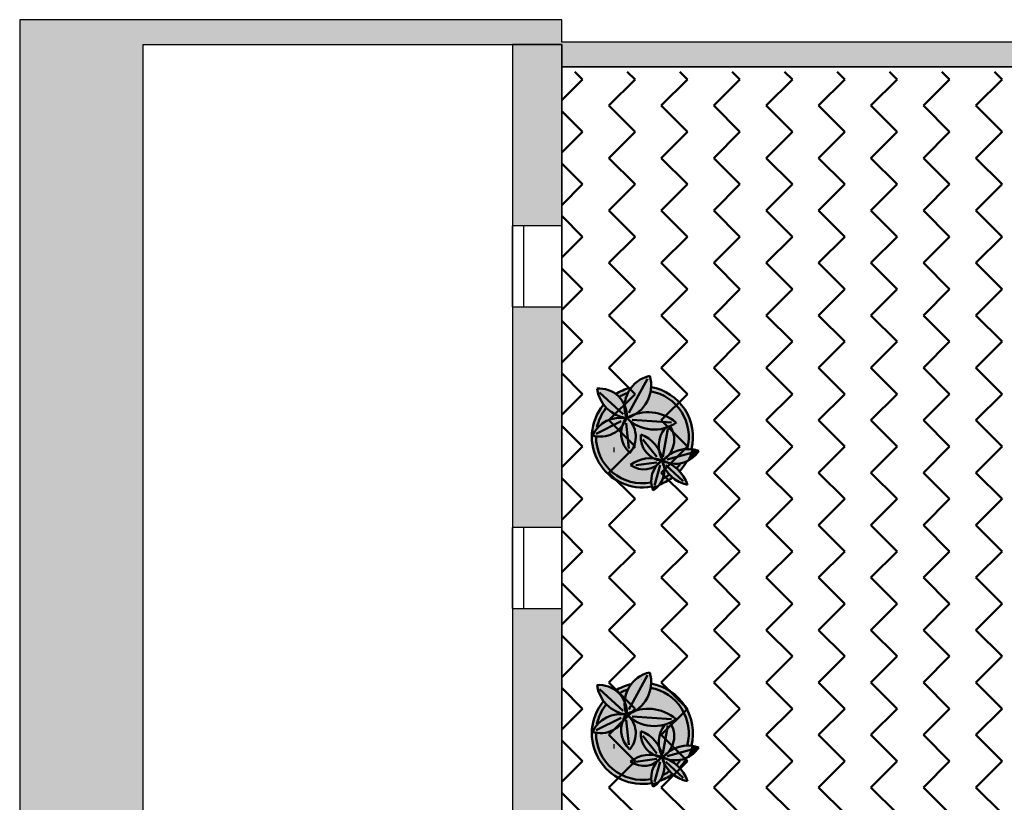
# Model space of a CAD drawing. Header units: metres. Extents: x -1 to 439, y -6 to 33.
# Tile 8 of 29: x 391.15 to 397.12, y 23.62 to 28.36. Entities that reach past the tile are written whole.
import ezdxf

# ---------------------------------------------------------------- set-up
doc = ezdxf.new("R2010")
doc.units = ezdxf.units.M
doc.linetypes.add('CONTINUA', pattern=[0])
doc.linetypes.add('PUNKT', pattern=[6.35, 0, -6.35])
for name, color, linetype, lineweight in [('3D P1 MURS EXISTENTS', 7, 'CONTINUA', 25), ('P1 LOCAL', 7, 'CONTINUA', 25), ('P1 MOBLES', 7, 'CONTINUA', 25)]:
    doc.layers.add(name, color=color, linetype=linetype, lineweight=lineweight)

# ---------------------------------------------------------------- blocks, each defined once
blk = doc.blocks.new('OBJETO_COMPLEJO_19')
at = {"layer": 'P1 MOBLES', "color": 202, "linetype": 'CONTINUA', "lineweight": 50, "transparency": 33554687}
for p, q in [((394.9605, 26.1859), (394.8462, 25.9785)), ((394.6684, 26.1012), (394.8123, 25.97)), ((395.1044, 25.9192), (394.8673, 25.9361)), ((394.6472, 25.8515), (394.7996, 25.9277)), ((394.8462, 25.7626), (394.8292, 25.915)), ((395.0536, 25.7118), (395.0832, 25.8811)), ((395.0155, 25.7118), (394.9308, 25.8176)), ((395.2525, 25.7626), (395.2525, 25.7626)), ((395.0282, 25.6906), (395.0536, 25.6948)), ((395.0663, 25.6991), (395.0663, 25.6991)), ((395.079, 25.6948), (395.2356, 25.7372)), ((395.1129, 25.716), (395.1129, 25.716)), ((395.1594, 25.7329), (395.1594, 25.7329)), ((395.206, 25.7499), (395.206, 25.7499)), ((394.8758, 25.6398), (394.8758, 25.6398)), ((395.0155, 25.6779), (394.8885, 25.661)), ((394.9224, 25.6525), (394.9224, 25.6525)), ((394.9689, 25.6694), (394.9689, 25.6694)), ((395.0367, 25.661), (395.0028, 25.5382)), ((395.0155, 25.6864), (395.0155, 25.6864)), ((395.0705, 25.661), (395.1763, 25.5636)), ((394.7319, 25.589), (394.7319, 25.589)), ((394.7784, 25.6059), (394.7784, 25.6059)), ((394.8292, 25.6229), (394.8292, 25.6229))]:
    blk.add_line(p, q, dxfattribs=at)
for points in [[(394.8571, 26.1308), (394.8449, 26.1276), (394.8328, 26.124), (394.8209, 26.1198), (394.8092, 26.1151), (394.7977, 26.11), (394.7865, 26.1044), (394.7754, 26.0983), (394.7646, 26.0917)], [(394.8369, 26.0985), (394.83, 26.0961), (394.8233, 26.0934), (394.8166, 26.0906), (394.81, 26.0877), (394.8035, 26.0845), (394.7971, 26.0812), (394.7907, 26.0778), (394.7845, 26.0742)], [(394.7076, 26.0067), (394.6979, 25.9935), (394.6889, 25.9798), (394.6808, 25.9657), (394.6735, 25.9511), (394.667, 25.9361), (394.6614, 25.9208), (394.6568, 25.9051), (394.653, 25.8892)], [(394.852, 25.7342), (394.8614, 25.7463), (394.8695, 25.7592), (394.8761, 25.7728), (394.8814, 25.7869), (394.8853, 25.8015), (394.8876, 25.8164), (394.8885, 25.8315), (394.8878, 25.8468), (394.8856, 25.862), (394.8818, 25.8767), (394.8766, 25.8909), (394.8701, 25.9045), (394.8622, 25.9173), (394.8531, 25.9293), (394.8427, 25.9404), (394.8312, 25.9505)], [(395.0476, 25.6862), (395.0606, 25.6948), (395.0725, 25.7046), (395.0833, 25.7155), (395.0929, 25.7275), (395.1012, 25.7403), (395.1082, 25.754), (395.1138, 25.7684), (395.1179, 25.7834), (395.1204, 25.7987), (395.1213, 25.8141), (395.1207, 25.8295), (395.1185, 25.8446), (395.1147, 25.8595), (395.1095, 25.8739), (395.1028, 25.8878), (395.0946, 25.901)], [(395.133, 25.6387), (395.1364, 25.6424), (395.1398, 25.6461), (395.143, 25.6499), (395.1462, 25.6537), (395.1494, 25.6576), (395.1524, 25.6615), (395.1554, 25.6655), (395.1583, 25.6696)], [(395.1514, 25.6212), (395.1578, 25.6282), (395.164, 25.6354), (395.17, 25.6428), (395.1758, 25.6503), (395.1813, 25.6581), (395.1866, 25.666), (395.1916, 25.6741), (395.1964, 25.6823)], [(395.0304, 25.5428), (395.0409, 25.5467), (395.0512, 25.551), (395.0613, 25.5556), (395.0713, 25.5606), (395.081, 25.566), (395.0906, 25.5717), (395.1, 25.5777), (395.1091, 25.5841)], [(395.0504, 25.5785), (395.0556, 25.5811), (395.0607, 25.5838), (395.0659, 25.5866), (395.0709, 25.5895), (395.0759, 25.5924), (395.0808, 25.5955), (395.0857, 25.5987), (395.0905, 25.602)]]:
    blk.add_lwpolyline(points, dxfattribs=at)
for centre, radius, start, end in [((395.0133, 26.0145), 0.1925, 102.10332, 200.20433), ((394.777, 26.1439), 0.2047, 286.88271, 16.70439), ((394.6663, 25.9594), 0.1672, 356.83461, 94.9411), ((394.8607, 26.154), 0.2092, 187.95194, 262.16173), ((394.9288, 25.8324), 0.3068, 346.18733, 80.20942), ((394.9288, 25.8324), 0.2814, 345.15924, 79.93713), ((394.9284, 25.8325), 0.3065, 140.84565, 280.34026), ((394.6748, 26.0012), 0.1667, 252.39237, 341.08904), ((394.7932, 25.765), 0.1838, 78.31058, 154.8452), ((394.9579, 25.8537), 0.1583, 142.19684, 228.1826), ((395.0004, 26.1071), 0.2302, 223.80506, 305.72458), ((394.9627, 25.7226), 0.26, 49.67096, 119.15695), ((395.2122, 25.7774), 0.184, 143.71967, 208.7429), ((394.9286, 25.8324), 0.2814, 179.29876, 280.52476), ((395.0637, 25.8323), 0.1456, 174.9683, 264.18216), ((394.8484, 25.6547), 0.2052, 9.92768, 69.79655), ((395.2049, 25.5565), 0.2022, 70.84235, 139.9272), ((394.9753, 25.5108), 0.1925, 68.36323, 128.01799), ((395.1276, 25.8404), 0.171, 242.43641, 327.11031), ((394.9371, 25.7727), 0.1372, 233.9913, 322.10228), ((395.1338, 25.5657), 0.1514, 125.29984, 202.39273), ((394.9205, 25.629), 0.1415, 301.20667, 24.02806), ((394.9826, 25.4661), 0.2332, 19.0133, 74.42589), ((395.2418, 25.7392), 0.2009, 194.92765, 258.87648)]:
    blk.add_arc(centre, radius, start, end, dxfattribs=at)
blk = doc.blocks.new('OBJETO_COMPLEJO_20')
at = {"layer": 'P1 MOBLES', "color": 202, "linetype": 'CONTINUA', "lineweight": 50, "transparency": 33554687}
for p, q in [((394.9605, 24.3868), (394.8462, 24.1794)), ((394.6684, 24.3021), (394.8123, 24.1709)), ((394.6472, 24.0524), (394.7996, 24.1286)), ((394.8462, 23.9635), (394.8292, 24.1159)), ((395.1044, 24.1201), (394.8673, 24.137)), ((395.0536, 23.9127), (395.0832, 24.082)), ((395.0155, 23.9127), (394.9308, 24.0185)), ((395.2525, 23.9635), (395.2525, 23.9635)), ((395.079, 23.8957), (395.2356, 23.9381)), ((395.1129, 23.9169), (395.1129, 23.9169)), ((395.1594, 23.9338), (395.1594, 23.9338)), ((395.206, 23.9508), (395.206, 23.9508)), ((395.0155, 23.8788), (394.8885, 23.8619)), ((394.9224, 23.8534), (394.9224, 23.8534)), ((394.9689, 23.8703), (394.9689, 23.8703)), ((395.0367, 23.8619), (395.0028, 23.7391)), ((395.0155, 23.8873), (395.0155, 23.8873)), ((395.0282, 23.8915), (395.0536, 23.8957)), ((395.0663, 23.9), (395.0663, 23.9)), ((395.0705, 23.8619), (395.1763, 23.7645)), ((394.7319, 23.7899), (394.7319, 23.7899)), ((394.7784, 23.8068), (394.7784, 23.8068)), ((394.8292, 23.8238), (394.8292, 23.8238)), ((394.8758, 23.8407), (394.8758, 23.8407))]:
    blk.add_line(p, q, dxfattribs=at)
for points in [[(394.8571, 24.3317), (394.8449, 24.3285), (394.8328, 24.3249), (394.8209, 24.3207), (394.8092, 24.316), (394.7977, 24.3109), (394.7865, 24.3053), (394.7754, 24.2992), (394.7646, 24.2926)], [(394.8369, 24.2994), (394.83, 24.297), (394.8233, 24.2943), (394.8166, 24.2915), (394.81, 24.2886), (394.8035, 24.2854), (394.7971, 24.2822), (394.7907, 24.2787), (394.7845, 24.2751)], [(394.7076, 24.2076), (394.6979, 24.1944), (394.6889, 24.1808), (394.6808, 24.1666), (394.6735, 24.152), (394.667, 24.137), (394.6614, 24.1217), (394.6568, 24.106), (394.653, 24.0901)], [(394.852, 23.9352), (394.8614, 23.9472), (394.8695, 23.9601), (394.8761, 23.9737), (394.8814, 23.9878), (394.8853, 24.0024), (394.8876, 24.0173), (394.8885, 24.0324), (394.8878, 24.0477), (394.8856, 24.0629), (394.8818, 24.0776), (394.8766, 24.0918), (394.8701, 24.1054), (394.8622, 24.1182), (394.8531, 24.1302), (394.8427, 24.1413), (394.8312, 24.1514)], [(395.0476, 23.8871), (395.0606, 23.8957), (395.0725, 23.9055), (395.0833, 23.9164), (395.0929, 23.9284), (395.1012, 23.9412), (395.1082, 23.9549), (395.1138, 23.9693), (395.1179, 23.9843), (395.1204, 23.9996), (395.1213, 24.0151), (395.1207, 24.0304), (395.1185, 24.0455), (395.1147, 24.0604), (395.1095, 24.0748), (395.1028, 24.0887), (395.0946, 24.1019)], [(395.133, 23.8397), (395.1364, 23.8433), (395.1398, 23.847), (395.143, 23.8508), (395.1462, 23.8546), (395.1494, 23.8585), (395.1524, 23.8624), (395.1554, 23.8664), (395.1583, 23.8705)], [(395.1514, 23.8221), (395.1578, 23.8291), (395.164, 23.8363), (395.17, 23.8437), (395.1758, 23.8512), (395.1813, 23.859), (395.1866, 23.8669), (395.1916, 23.875), (395.1964, 23.8832)], [(395.0304, 23.7437), (395.0409, 23.7476), (395.0512, 23.7519), (395.0613, 23.7565), (395.0713, 23.7615), (395.081, 23.7669), (395.0906, 23.7726), (395.1, 23.7786), (395.1091, 23.785)], [(395.0504, 23.7794), (395.0556, 23.782), (395.0607, 23.7847), (395.0659, 23.7875), (395.0709, 23.7904), (395.0759, 23.7933), (395.0808, 23.7964), (395.0857, 23.7996), (395.0905, 23.8029)]]:
    blk.add_lwpolyline(points, dxfattribs=at)
for centre, radius, start, end in [((395.0133, 24.2154), 0.1925, 102.10332, 200.20433), ((394.777, 24.3448), 0.2047, 286.88271, 16.70439), ((394.6663, 24.1603), 0.1672, 356.83461, 94.9411), ((394.8607, 24.3549), 0.2092, 187.95194, 262.16173), ((394.9288, 24.0333), 0.3068, 346.18733, 80.20942), ((394.9288, 24.0333), 0.2814, 345.15924, 79.93713), ((394.9284, 24.0335), 0.3065, 140.84565, 280.34026), ((394.6748, 24.2021), 0.1667, 252.39237, 341.08904), ((394.7932, 23.9659), 0.1838, 78.31058, 154.8452), ((394.9579, 24.0546), 0.1583, 142.19684, 228.1826), ((395.0004, 24.308), 0.2302, 223.80506, 305.72458), ((394.9627, 23.9235), 0.26, 49.67096, 119.15695), ((395.2122, 23.9783), 0.184, 143.71967, 208.7429), ((394.9286, 24.0333), 0.2814, 179.29876, 280.52476), ((395.0637, 24.0332), 0.1456, 174.9683, 264.18216), ((394.8484, 23.8556), 0.2052, 9.92768, 69.79655), ((394.9753, 23.7117), 0.1925, 68.36323, 128.01799), ((395.1276, 24.0413), 0.171, 242.43641, 327.11031), ((395.2049, 23.7574), 0.2022, 70.84235, 139.9272), ((394.9371, 23.9736), 0.1372, 233.9913, 322.10228), ((395.1338, 23.7666), 0.1514, 125.29984, 202.39273), ((394.9205, 23.8299), 0.1415, 301.20667, 24.02806), ((394.9826, 23.667), 0.2332, 19.0133, 74.42589), ((395.2418, 23.9401), 0.2009, 194.92765, 258.87648)]:
    blk.add_arc(centre, radius, start, end, dxfattribs=at)

msp = doc.modelspace()

# ---------------------------------------------------------------- hatches: boundary and pattern name
at = {"layer": '3D P1 MURS EXISTENTS', "linetype": 'CONTINUA', "lineweight": 18, "true_color": 0xa0a0a0, "transparency": 33554687}
for points in [[(391.14971, 28.36386), (391.14971, 12.84061), (391.89971, 12.84061), (391.89971, 28.36386)], [(391.89971, 28.21386), (394.43978, 28.21386), (394.43978, 28.36386), (391.89971, 28.36386)], [(394.13978, 28.21386), (394.13978, 27.11247), (394.43978, 27.11247), (394.43978, 28.21386)], [(400.72974, 28.22825), (394.43978, 28.22825), (394.43978, 28.07825), (400.70002, 28.07825)], [(394.43978, 26.62247), (394.13978, 26.62247), (394.13978, 25.28247), (394.43978, 25.28247)], [(394.13978, 24.79247), (394.13978, 23.52247), (394.43978, 23.52247), (394.43978, 24.79247)]]:
    msp.add_hatch(color=253, dxfattribs=at).paths.add_polyline_path(points)
at = {"layer": 'P1 MOBLES', "linetype": 'CONTINUA', "lineweight": 50, "transparency": 33554687}
h = msp.add_hatch(dxfattribs=at)
h.set_pattern_fill('TRAMA', color=202, scale=0.225, angle=135, style=0, pattern_type=2)
h.set_pattern_definition([(135, (-0.6364, 6e-17), (-0.31819805, 2e-17), [0.225, -0.225]), (225, (-0.6364, 6e-17), (-5e-17, -0.31819805), [0.225, -0.225])])
h.paths.add_polyline_path([(400.42339, 26.68205), (400.69412, 28.04847), (394.43978, 28.04847), (394.43978, 13.21946), (397.75611, 13.21946), (398.80176, 18.49717), (397.23227, 18.80813), (397.44605, 19.88716), (399.01554, 19.5762), (400.20961, 25.60303), (398.64012, 25.91398), (398.8539, 26.99301)], flags=0)
at = {"layer": 'P1 MOBLES', "linetype": 'CONTINUA', "lineweight": 25, "transparency": 33554687}
for points in [[(394.94806, 26.13861), (394.9525, 26.13815), (394.95951, 26.13768), (394.96861, 26.13645), (394.97362, 26.13593), (394.97623, 26.13543), (394.97983, 26.13495), (394.99239, 26.13239), (394.98135, 26.13469), (394.98146, 26.13606), (394.98141, 26.15294), (394.97998, 26.16976), (394.97716, 26.1864), (394.97297, 26.20276), (394.95703, 26.19862), (394.94149, 26.19313), (394.92648, 26.18633), (394.9121, 26.17827), (394.89847, 26.16901), (394.88568, 26.15863), (394.87382, 26.14718), (394.86299, 26.13477), (394.86056, 26.13145), (394.86644, 26.13264), (394.8713, 26.13379), (394.87404, 26.13419), (394.87776, 26.13495), (394.89346, 26.13706), (394.89672, 26.13754), (394.89733, 26.13758), (394.89808, 26.13768), (394.91854, 26.13905), (394.92072, 26.13905), (394.92237, 26.13915), (394.92734, 26.13905), (394.93905, 26.13905), (394.94438, 26.13869)], [(394.72586, 26.1156), (394.71156, 26.12033), (394.6969, 26.12375), (394.68198, 26.12584), (394.66694, 26.12657), (394.65329, 26.12601), (394.65648, 26.10837), (394.66084, 26.09201), (394.66651, 26.07605), (394.67344, 26.06061), (394.68161, 26.04577), (394.69094, 26.03165), (394.69324, 26.02872), (394.69654, 26.03288), (394.69857, 26.03505), (394.70124, 26.03821), (394.71143, 26.04874), (394.71413, 26.05161), (394.71475, 26.05218), (394.7155, 26.05295), (394.73071, 26.0667), (394.73216, 26.06785), (394.73322, 26.06881), (394.73705, 26.07172), (394.7468, 26.07941), (394.75091, 26.08224), (394.75369, 26.08435), (394.75758, 26.08681), (394.7637, 26.09102), (394.78134, 26.10147), (394.78117, 26.10176), (394.76667, 26.093), (394.76542, 26.09402), (394.7529, 26.10239), (394.73968, 26.10961)], [(394.85558, 26.12487), (394.86059, 26.13127), (394.84629, 26.12792), (394.82185, 26.11998), (394.79816, 26.11002), (394.77539, 26.09811), (394.76679, 26.09266), (394.77562, 26.08587), (394.78931, 26.0726), (394.8014, 26.05785), (394.81174, 26.04182), (394.82121, 26.02262), (394.82135, 26.029), (394.824, 26.04943), (394.82881, 26.06945), (394.83574, 26.08885), (394.8447, 26.10739)], [(394.89672, 26.13754), (394.8713, 26.13379), (394.86059, 26.13127), (394.85558, 26.12487), (394.8447, 26.10739), (394.83574, 26.08885), (394.82881, 26.06945), (394.824, 26.04943), (394.82135, 26.029), (394.8212, 26.02188), (394.82662, 26.00676), (394.83097, 25.98819), (394.83317, 25.96925), (394.83321, 25.9487), (394.8346, 25.94749), (394.85664, 25.95495), (394.85462, 25.959), (394.85771, 25.96054), (394.88033, 25.96928), (394.88959, 25.9719), (394.89445, 25.97479), (394.9116, 25.98756), (394.92733, 26.00204), (394.94146, 26.01809), (394.95383, 26.03553), (394.96432, 26.05416), (394.97281, 26.07378), (394.9792, 26.09418), (394.98344, 26.11514), (394.9852, 26.13372), (394.97362, 26.13593), (394.94806, 26.13861), (394.92237, 26.13915)], [(394.9792, 26.09418), (394.97281, 26.07378), (394.96432, 26.05416), (394.95383, 26.03553), (394.94146, 26.01809), (394.92733, 26.00204), (394.9116, 25.98756), (394.89118, 25.97235), (394.88959, 25.9719), (394.87606, 25.96388), (394.85664, 25.95495), (394.8346, 25.94749), (394.84269, 25.94043), (394.84732, 25.93548), (394.85141, 25.93162), (394.87008, 25.91734), (394.8901, 25.90504), (394.91127, 25.89485), (394.93337, 25.88686), (394.95617, 25.88117), (394.97943, 25.87784), (395.00291, 25.87689), (395.02637, 25.87834), (395.04955, 25.88218), (395.07222, 25.88835), (395.09415, 25.89681), (395.09647, 25.89799), (395.10276, 25.88781), (395.10949, 25.87392), (395.11473, 25.85949), (395.11846, 25.84464), (395.12066, 25.82949), (395.12131, 25.81415), (395.12038, 25.79875), (395.11786, 25.7834), (395.11375, 25.7684), (395.10817, 25.75401), (395.10119, 25.74034), (395.09286, 25.72749), (395.08762, 25.72096), (395.10009, 25.72945), (395.11952, 25.73977), (395.13997, 25.7479), (395.16118, 25.75375), (395.18291, 25.75724), (395.20489, 25.75833), (395.22618, 25.75706), (395.22871, 25.76896), (395.23157, 25.78323), (395.23305, 25.79495), (395.23464, 25.80914), (395.23514, 25.82113), (395.2355, 25.83522), (395.23499, 25.84735), (395.23413, 25.86127), (395.2326, 25.87343), (395.23056, 25.88711), (395.228, 25.8992), (395.22481, 25.91255), (395.22122, 25.92446), (395.21692, 25.93741), (395.21232, 25.94905), (395.20695, 25.96151), (395.20136, 25.97277), (395.19496, 25.98467), (395.18842, 25.99548), (395.18106, 26.00672), (395.1736, 26.01699), (395.16533, 26.02751), (395.157, 26.03717), (395.1479, 26.04689), (395.13875, 26.05585), (395.12889, 26.06472), (395.11898, 26.07292), (395.10844, 26.08086), (395.09783, 26.08824), (395.08669, 26.09521), (395.07546, 26.1017), (395.06381, 26.10766), (395.05202, 26.11321), (395.03996, 26.11812), (395.02769, 26.12268), (395.01532, 26.12652), (395.00265, 26.13006), (394.99006, 26.13279), (394.9852, 26.13372), (394.98344, 26.11514)], [(394.92347, 26.16186), (394.92347, 26.15878), (394.92655, 26.15878), (394.92655, 26.16186)], [(394.78931, 26.0726), (394.77562, 26.08587), (394.76679, 26.09266), (394.75369, 26.08435), (394.73322, 26.06881), (394.71413, 26.05161), (394.69654, 26.03288), (394.69334, 26.02885), (394.69779, 26.02267), (394.71288, 26.00589), (394.72969, 25.99083), (394.74803, 25.97767), (394.76768, 25.96656), (394.78841, 25.95763), (394.80998, 25.95099), (394.83031, 25.94706), (394.83209, 25.94968), (394.83215, 25.94963), (394.82658, 25.96768), (394.82265, 25.98789), (394.8209, 26.00841), (394.8212, 26.02188), (394.82018, 26.02471), (394.81174, 26.04182), (394.8014, 26.05785)], [(394.71288, 26.00589), (394.69779, 26.02267), (394.69334, 26.02885), (394.68228, 26.0149), (394.67978, 26.01155), (394.66767, 25.99333), (394.66575, 25.99024), (394.655, 25.9707), (394.65351, 25.96778), (394.64434, 25.94717), (394.64317, 25.94433), (394.63572, 25.92294), (394.63481, 25.92004), (394.62919, 25.89818), (394.62849, 25.89508), (394.62477, 25.87307), (394.62429, 25.86962), (394.62246, 25.84778), (394.62225, 25.84383), (394.62225, 25.82249), (394.62239, 25.8179), (394.62411, 25.79736), (394.62472, 25.79202), (394.62802, 25.77256), (394.62925, 25.76638), (394.63391, 25.74824), (394.63596, 25.74116), (394.64175, 25.72456), (394.64481, 25.71656), (394.65144, 25.70166), (394.65575, 25.69276), (394.66293, 25.67968), (394.6687, 25.66993), (394.67613, 25.65875), (394.68358, 25.64827), (394.69093, 25.63899), (394.70029, 25.62793), (394.70724, 25.62052), (394.7187, 25.60907), (394.72496, 25.60343), (394.7387, 25.59184), (394.74397, 25.58784), (394.76012, 25.57638), (394.76415, 25.57382), (394.78281, 25.56281), (394.78538, 25.56147), (394.8066, 25.55123), (394.80752, 25.55085), (394.83099, 25.54188), (394.8557, 25.53474), (394.88093, 25.52969), (394.90649, 25.52678), (394.93221, 25.52602), (394.9579, 25.52743), (394.98338, 25.53098), (394.98343, 25.53075), (394.98591, 25.53122), (394.98304, 25.54565), (394.98168, 25.56394), (394.98256, 25.58226), (394.98567, 25.60033), (394.99097, 25.61788), (394.99836, 25.63466), (395.00775, 25.65042), (395.01562, 25.66057), (395.00581, 25.65401), (394.99008, 25.6462), (394.97347, 25.64046), (394.95627, 25.6369), (394.93876, 25.63556), (394.92121, 25.63647), (394.90393, 25.63961), (394.88719, 25.64494), (394.87127, 25.65236), (394.85606, 25.66199), (394.87503, 25.67513), (394.89467, 25.6856), (394.91538, 25.69374), (394.9369, 25.69943), (394.95893, 25.7026), (394.98117, 25.70321), (395.00334, 25.70124), (395.02513, 25.69673), (395.03848, 25.69231), (395.04847, 25.69398), (395.04188, 25.7078), (395.03509, 25.72753), (395.03058, 25.74791), (395.03045, 25.74913), (395.02975, 25.75064), (395.03041, 25.74954), (395.0284, 25.76866), (395.02859, 25.78953), (395.03114, 25.81024), (395.03602, 25.83053), (395.04317, 25.85013), (395.05249, 25.86881), (395.06368, 25.88603), (395.04955, 25.88218), (395.02637, 25.87834), (395.00291, 25.87689), (394.97943, 25.87784), (394.95617, 25.88117), (394.93337, 25.88686), (394.91127, 25.89485), (394.8901, 25.90504), (394.87008, 25.91734), (394.85118, 25.9318), (394.86221, 25.91731), (394.87009, 25.90446), (394.87665, 25.89089), (394.88182, 25.87669), (394.88556, 25.86197), (394.8878, 25.84683), (394.88849, 25.83154), (394.88764, 25.81638), (394.88527, 25.80145), (394.88143, 25.78687), (394.87615, 25.77275), (394.86946, 25.7592), (394.8614, 25.74633), (394.85279, 25.73525), (394.83845, 25.74979), (394.82642, 25.7655), (394.81645, 25.78259), (394.80868, 25.80079), (394.80325, 25.81982), (394.80023, 25.83937), (394.79968, 25.85915), (394.80159, 25.87885), (394.80611, 25.89885), (394.80363, 25.89543), (394.79015, 25.88087), (394.77503, 25.86801), (394.7585, 25.85704), (394.74078, 25.84812), (394.72213, 25.84136), (394.7028, 25.83686), (394.68308, 25.83469), (394.66324, 25.83488), (394.64356, 25.83743), (394.62611, 25.84185), (394.63652, 25.86114), (394.64817, 25.87795), (394.66161, 25.89337), (394.67669, 25.90719), (394.6932, 25.91925), (394.71096, 25.92941), (394.72973, 25.93753), (394.74929, 25.94351), (394.76939, 25.94728), (394.78979, 25.9488), (394.81022, 25.94804), (394.82906, 25.94523), (394.83031, 25.94706), (394.80998, 25.95099), (394.78841, 25.95763), (394.76768, 25.96656), (394.74803, 25.97767), (394.72969, 25.99083)], [(394.81022, 25.94804), (394.78979, 25.9488), (394.76939, 25.94728), (394.74929, 25.94351), (394.72973, 25.93753), (394.71096, 25.92941), (394.6932, 25.91925), (394.67669, 25.90719), (394.66161, 25.89337), (394.64817, 25.87795), (394.63652, 25.86114), (394.62611, 25.84185), (394.64356, 25.83743), (394.66324, 25.83488), (394.68308, 25.83469), (394.7028, 25.83686), (394.72213, 25.84136), (394.74078, 25.84812), (394.7585, 25.85704), (394.77503, 25.86801), (394.79015, 25.88087), (394.80363, 25.89543), (394.8063, 25.89912), (394.81268, 25.91676), (394.82168, 25.93438), (394.82906, 25.94523)], [(394.87009, 25.90446), (394.86221, 25.91731), (394.85306, 25.92934), (394.84732, 25.93548), (394.83397, 25.94804), (394.83215, 25.94963), (394.83272, 25.94777), (394.82494, 25.92882), (394.81528, 25.91149), (394.8063, 25.89912), (394.80595, 25.89815), (394.80159, 25.87885), (394.79968, 25.85915), (394.80023, 25.83937), (394.80325, 25.81982), (394.80868, 25.80079), (394.81645, 25.78259), (394.82642, 25.7655), (394.83845, 25.74979), (394.85279, 25.73525), (394.8614, 25.74633), (394.86946, 25.7592), (394.87615, 25.77275), (394.88143, 25.78687), (394.88527, 25.80145), (394.88764, 25.81638), (394.88849, 25.83154), (394.8878, 25.84683), (394.88556, 25.86197), (394.88182, 25.87669), (394.87665, 25.89089)], [(395.12066, 25.82949), (395.11846, 25.84464), (395.11473, 25.85949), (395.10949, 25.87392), (395.10276, 25.88781), (395.09647, 25.89799), (395.09415, 25.89681), (395.07222, 25.88835), (395.06368, 25.88603), (395.05249, 25.86881), (395.04317, 25.85013), (395.03602, 25.83053), (395.03114, 25.81024), (395.02859, 25.78953), (395.0284, 25.76866), (395.03045, 25.74913), (395.03877, 25.7312), (395.04571, 25.71093), (395.05065, 25.6894), (395.05109, 25.68848), (395.05291, 25.68969), (395.06518, 25.70276), (395.0819, 25.71706), (395.08762, 25.72096), (395.09286, 25.72749), (395.10119, 25.74034), (395.10817, 25.75401), (395.11375, 25.7684), (395.11786, 25.7834), (395.12038, 25.79875), (395.12131, 25.81415)], [(394.74802, 25.7793), (394.78912, 25.70847), (394.77601, 25.78979)], [(394.75152, 25.7688), (394.75152, 25.73995), (394.76027, 25.73995), (394.76027, 25.7688)], [(395.21889, 25.73264), (395.22626, 25.75705), (395.20489, 25.75833), (395.18291, 25.75724), (395.16118, 25.75375), (395.13997, 25.7479), (395.11952, 25.73977), (395.10009, 25.72945), (395.08762, 25.72096), (395.08328, 25.71554), (395.0725, 25.70461), (395.06059, 25.6948), (395.05291, 25.68969), (395.05182, 25.68853), (395.06638, 25.68374), (395.08679, 25.67476), (395.08762, 25.67429), (395.10374, 25.67108), (395.12311, 25.66946), (395.14253, 25.67005), (395.16176, 25.67285), (395.18055, 25.6778), (395.19759, 25.68444), (395.20909, 25.70761), (395.21901, 25.73267)], [(395.27123, 25.74756), (395.25455, 25.75256), (395.2375, 25.7561), (395.22638, 25.75743), (395.22536, 25.75408), (395.22471, 25.75134), (395.21891, 25.73265), (395.21901, 25.73267), (395.21819, 25.7306), (395.21127, 25.71262), (395.20995, 25.70978), (395.20909, 25.70761), (395.20682, 25.70304), (395.20264, 25.69402), (395.19954, 25.68837), (395.19763, 25.68453), (395.20086, 25.68588), (395.2148, 25.69329), (395.228, 25.70196), (395.24034, 25.71181), (395.25172, 25.72276), (395.26205, 25.73471)], [(395.03494, 25.68954), (395.02121, 25.69301), (395.00788, 25.6978), (394.99997, 25.70154), (394.98117, 25.70321), (394.96115, 25.70266), (394.95525, 25.70207), (394.94057, 25.69996), (394.93474, 25.69886), (394.91538, 25.69374), (394.89674, 25.68642), (394.89139, 25.68385), (394.87831, 25.67687), (394.8732, 25.67386), (394.85606, 25.66199), (394.86999, 25.65317), (394.87445, 25.65087), (394.88464, 25.64613), (394.88987, 25.64408), (394.90058, 25.64068), (394.90541, 25.63934), (394.92121, 25.63647), (394.93725, 25.63563), (394.94226, 25.63582), (394.95347, 25.63668), (394.95903, 25.63747), (394.97003, 25.63975), (394.9749, 25.64096), (394.99008, 25.6462), (395.00446, 25.65334), (395.00874, 25.65597), (395.01501, 25.66015), (395.02433, 25.67067), (395.03488, 25.68049), (395.04476, 25.68805)], [(395.00165, 25.70148), (395.00136, 25.70088), (395.00369, 25.69978), (395.00902, 25.69739), (395.01682, 25.69459), (395.02199, 25.69281), (395.02974, 25.69085), (395.03848, 25.69231), (395.02746, 25.69596), (395.02234, 25.69731), (395.00558, 25.70078)], [(395.03766, 25.7336), (395.03036, 25.74932), (395.0312, 25.74509), (395.03453, 25.73004), (395.03623, 25.72422), (395.04066, 25.71135), (395.04273, 25.70601), (395.04847, 25.69398), (395.04956, 25.69416), (395.04617, 25.70894), (395.04447, 25.71457), (395.03994, 25.7278)], [(395.06115, 25.64448), (395.05947, 25.65486), (395.05938, 25.65502), (395.05284, 25.67098), (395.04763, 25.68762), (395.04494, 25.68803), (395.03613, 25.67783), (395.02589, 25.66819), (395.01517, 25.65998), (395.00981, 25.65308), (395.00717, 25.64945), (394.99865, 25.63515), (394.9973, 25.63227), (394.99184, 25.61986), (394.99, 25.61469), (394.98664, 25.60352), (394.98531, 25.5982), (394.98301, 25.58484), (394.98253, 25.58169), (394.98173, 25.56506), (394.98193, 25.56058), (394.98284, 25.54827), (394.98363, 25.54269), (394.98593, 25.5311), (394.99992, 25.53394), (395.0197, 25.53936), (395.03355, 25.54417), (395.03623, 25.54759), (395.04401, 25.55995), (395.05047, 25.57304), (395.05554, 25.58673), (395.05918, 25.60088), (395.06134, 25.61532), (395.062, 25.62991)], [(395.11079, 25.58539), (395.11173, 25.58613), (395.11096, 25.58673), (395.09837, 25.59852), (395.08684, 25.61133), (395.07645, 25.62509), (395.06727, 25.63969), (395.05947, 25.65486), (395.06115, 25.64448), (395.062, 25.62991), (395.06134, 25.61532), (395.05918, 25.60088), (395.05554, 25.58673), (395.05047, 25.57304), (395.04401, 25.55995), (395.03623, 25.54759), (395.03355, 25.54417), (395.03907, 25.54609), (395.05795, 25.55409), (395.07598, 25.5632), (395.07651, 25.56349), (395.09365, 25.57365), (395.09421, 25.57401)], [(395.05031, 25.68796), (395.05146, 25.68872), (395.04284, 25.69145)], [(395.15392, 25.62408), (395.14151, 25.63668), (395.12746, 25.64883), (395.11247, 25.65981), (395.09664, 25.66954), (395.0869, 25.6745), (395.07767, 25.67686), (395.0628, 25.68216), (395.05098, 25.68765), (395.04983, 25.6864), (395.05499, 25.67299), (395.05881, 25.6589), (395.05947, 25.65486), (395.06727, 25.63969), (395.07645, 25.62509), (395.08684, 25.61133), (395.09837, 25.59852), (395.11096, 25.58673), (395.11173, 25.58613), (395.12689, 25.5981), (395.14209, 25.61185)], [(395.19314, 25.67669), (395.19733, 25.68434), (395.1951, 25.68347), (395.18629, 25.67978), (395.18293, 25.67873), (395.18055, 25.6778), (395.17693, 25.67685), (395.17122, 25.67506), (395.16538, 25.6738), (395.16176, 25.67285), (395.15923, 25.67248), (395.15579, 25.67174), (395.14631, 25.6706), (395.14253, 25.67005), (395.14146, 25.67002), (395.14011, 25.66986), (395.12432, 25.66943), (395.12365, 25.66948), (395.12311, 25.66946), (395.1202, 25.6697), (395.10857, 25.67047), (395.10582, 25.6709), (395.10374, 25.67108), (395.09984, 25.67185), (395.09297, 25.67295), (395.0869, 25.6745), (395.09664, 25.66954), (395.11247, 25.65981), (395.12746, 25.64883), (395.14151, 25.63668), (395.15392, 25.62408), (395.15615, 25.62639), (395.15646, 25.62672), (395.16959, 25.64225), (395.18175, 25.65876), (395.19254, 25.67566)], [(395.15395, 25.62399), (395.15247, 25.62239), (395.15246, 25.62237), (395.15245, 25.62236), (395.14661, 25.61652), (395.14209, 25.61185), (395.14049, 25.6104), (395.13883, 25.60874), (395.13188, 25.60262), (395.12689, 25.5981), (395.12565, 25.59712), (395.12437, 25.59599), (395.11599, 25.5895), (395.11182, 25.5862), (395.11666, 25.58202), (395.12957, 25.57256), (395.1432, 25.56415), (395.15745, 25.55685), (395.17224, 25.55071), (395.18747, 25.54577), (395.20305, 25.54206), (395.19679, 25.55823), (395.18935, 25.5739), (395.18077, 25.58897), (395.17109, 25.60336), (395.16036, 25.61699)], [(395.03041, 25.54284), (395.03034, 25.54303), (395.02361, 25.5406), (395.02156, 25.54001), (395.0197, 25.53936), (395.01334, 25.53762), (395.0051, 25.53522), (395.00239, 25.53462), (394.99992, 25.53394), (394.9938, 25.5327), (394.98657, 25.53108), (394.98893, 25.52169), (394.99382, 25.50799), (395.00513, 25.5156), (395.01565, 25.52427), (395.02528, 25.53391), (395.03362, 25.54403)], [(394.94806, 24.33952), (394.9525, 24.33905), (394.95951, 24.33858), (394.96861, 24.33736), (394.97362, 24.33683), (394.97623, 24.33633), (394.97983, 24.33585), (394.99239, 24.3333), (394.98135, 24.33559), (394.98146, 24.33696), (394.98141, 24.35384), (394.97998, 24.37066), (394.97716, 24.38731), (394.97298, 24.40366), (394.95703, 24.39952), (394.94149, 24.39403), (394.92648, 24.38723), (394.9121, 24.37918), (394.89847, 24.36992), (394.88568, 24.35953), (394.87382, 24.34809), (394.86299, 24.33567), (394.86056, 24.33235), (394.86644, 24.33355), (394.8713, 24.33469), (394.87404, 24.33509), (394.87776, 24.33585), (394.89346, 24.33796), (394.89673, 24.33844), (394.89733, 24.33848), (394.89809, 24.33858), (394.91854, 24.33995), (394.92072, 24.33995), (394.92237, 24.34006), (394.92734, 24.33995), (394.93905, 24.33995), (394.94438, 24.3396)], [(394.72586, 24.31651), (394.71157, 24.32123), (394.6969, 24.32466), (394.68198, 24.32674), (394.66694, 24.32748), (394.65329, 24.32692), (394.65649, 24.30928), (394.66084, 24.29291), (394.66651, 24.27696), (394.67344, 24.26151), (394.68161, 24.24668), (394.69094, 24.23255), (394.69324, 24.22963), (394.69654, 24.23379), (394.69858, 24.23596), (394.70124, 24.23912), (394.71143, 24.24964), (394.71413, 24.25252), (394.71475, 24.25308), (394.7155, 24.25385), (394.73071, 24.26761), (394.73216, 24.26876), (394.73322, 24.26971), (394.73705, 24.27262), (394.7468, 24.28032), (394.75091, 24.28314), (394.75369, 24.28525), (394.75758, 24.28772), (394.7637, 24.29192), (394.78135, 24.30237), (394.78117, 24.30267), (394.76667, 24.29391), (394.76542, 24.29492), (394.7529, 24.3033), (394.73968, 24.31051)], [(394.85558, 24.32578), (394.86059, 24.33218), (394.84629, 24.32882), (394.82185, 24.32088), (394.79816, 24.31092), (394.77539, 24.29902), (394.76679, 24.29357), (394.77562, 24.28678), (394.78931, 24.2735), (394.8014, 24.25875), (394.81174, 24.24272), (394.82121, 24.22353), (394.82135, 24.22991), (394.824, 24.25033), (394.82881, 24.27035), (394.83574, 24.28975), (394.8447, 24.30829)], [(394.89673, 24.33844), (394.8713, 24.33469), (394.86059, 24.33218), (394.85558, 24.32578), (394.8447, 24.30829), (394.83574, 24.28975), (394.82881, 24.27035), (394.824, 24.25033), (394.82135, 24.22991), (394.8212, 24.22278), (394.82662, 24.20766), (394.83097, 24.18909), (394.83317, 24.17015), (394.83321, 24.14961), (394.8346, 24.14839), (394.85664, 24.15585), (394.85462, 24.1599), (394.85771, 24.16144), (394.88033, 24.17019), (394.88959, 24.17281), (394.89445, 24.17569), (394.9116, 24.18846), (394.92733, 24.20295), (394.94146, 24.219), (394.95383, 24.23643), (394.96432, 24.25506), (394.97281, 24.27469), (394.9792, 24.29509), (394.98344, 24.31605), (394.9852, 24.33462), (394.97362, 24.33683), (394.94806, 24.33952), (394.92237, 24.34006)], [(394.9792, 24.29509), (394.97281, 24.27469), (394.96432, 24.25506), (394.95383, 24.23643), (394.94146, 24.219), (394.92733, 24.20295), (394.9116, 24.18846), (394.89118, 24.17326), (394.88959, 24.17281), (394.87607, 24.16478), (394.85664, 24.15585), (394.8346, 24.14839), (394.84269, 24.14134), (394.84732, 24.13638), (394.85141, 24.13253), (394.87008, 24.11825), (394.8901, 24.10595), (394.91127, 24.09575), (394.93337, 24.08777), (394.95617, 24.08208), (394.97943, 24.07874), (395.00291, 24.07779), (395.02637, 24.07924), (395.04955, 24.08308), (395.07223, 24.08926), (395.09415, 24.09772), (395.09647, 24.09889), (395.10276, 24.08871), (395.10949, 24.07483), (395.11473, 24.0604), (395.11846, 24.04554), (395.12066, 24.03039), (395.12131, 24.01505), (395.12039, 23.99965), (395.11786, 23.9843), (395.11375, 23.9693), (395.10817, 23.95492), (395.10119, 23.94125), (395.09287, 23.92839), (395.08762, 23.92186), (395.10009, 23.93035), (395.11953, 23.94067), (395.13997, 23.94881), (395.16119, 23.95465), (395.18291, 23.95815), (395.20489, 23.95924), (395.22618, 23.95796), (395.22871, 23.96987), (395.23157, 23.98413), (395.23305, 23.99585), (395.23464, 24.01004), (395.23514, 24.02204), (395.2355, 24.03612), (395.23499, 24.04826), (395.23413, 24.06217), (395.2326, 24.07434), (395.23056, 24.08802), (395.228, 24.1001), (395.22481, 24.11346), (395.22122, 24.12537), (395.21692, 24.13832), (395.21232, 24.14995), (395.20695, 24.16241), (395.20136, 24.17368), (395.19496, 24.18557), (395.18842, 24.19638), (395.18106, 24.20763), (395.1736, 24.2179), (395.16533, 24.22842), (395.157, 24.23807), (395.1479, 24.2478), (395.13875, 24.25676), (395.12889, 24.26562), (395.11898, 24.27382), (395.10844, 24.28177), (395.09783, 24.28914), (395.08669, 24.29612), (395.07546, 24.3026), (395.06381, 24.30857), (395.05202, 24.31411), (395.03996, 24.31903), (395.02769, 24.32359), (395.01532, 24.32742), (395.00265, 24.33096), (394.99006, 24.3337), (394.9852, 24.33462), (394.98344, 24.31605)], [(394.92347, 24.36277), (394.92347, 24.35969), (394.92655, 24.35969), (394.92655, 24.36277)], [(394.78931, 24.2735), (394.77562, 24.28678), (394.76679, 24.29357), (394.75369, 24.28525), (394.73322, 24.26971), (394.71413, 24.25252), (394.69654, 24.23379), (394.69334, 24.22975), (394.69779, 24.22358), (394.71288, 24.20679), (394.72969, 24.19173), (394.74803, 24.17857), (394.76768, 24.16747), (394.78841, 24.15854), (394.80998, 24.1519), (394.83031, 24.14797), (394.83209, 24.15059), (394.83215, 24.15054), (394.82658, 24.16858), (394.82265, 24.1888), (394.8209, 24.20932), (394.8212, 24.22278), (394.82018, 24.22562), (394.81174, 24.24272), (394.8014, 24.25875)], [(394.71288, 24.20679), (394.69779, 24.22358), (394.69334, 24.22975), (394.68228, 24.2158), (394.67978, 24.21245), (394.66767, 24.19423), (394.66575, 24.19114), (394.655, 24.1716), (394.65351, 24.16869), (394.64434, 24.14808), (394.64317, 24.14524), (394.63572, 24.12385), (394.63481, 24.12095), (394.62919, 24.09909), (394.62849, 24.09598), (394.62477, 24.07398), (394.62429, 24.07052), (394.62246, 24.04869), (394.62225, 24.04473), (394.62225, 24.02339), (394.62239, 24.01881), (394.62411, 23.99826), (394.62472, 23.99293), (394.62802, 23.97346), (394.62926, 23.96729), (394.63391, 23.94915), (394.63596, 23.94207), (394.64175, 23.92547), (394.64481, 23.91747), (394.65145, 23.90257), (394.65575, 23.89366), (394.66293, 23.88059), (394.6687, 23.87084), (394.67613, 23.85966), (394.68358, 23.84917), (394.69093, 23.8399), (394.70029, 23.82883), (394.70725, 23.82142), (394.7187, 23.80997), (394.72496, 23.80434), (394.7387, 23.79274), (394.74397, 23.78874), (394.76012, 23.77728), (394.76415, 23.77473), (394.78281, 23.76371), (394.78538, 23.76237), (394.8066, 23.75214), (394.80752, 23.75175), (394.83099, 23.74278), (394.8557, 23.73564), (394.88093, 23.7306), (394.90649, 23.72769), (394.93221, 23.72693), (394.9579, 23.72833), (394.98338, 23.73188), (394.98343, 23.73165), (394.98591, 23.73213), (394.98304, 23.74656), (394.98168, 23.76485), (394.98256, 23.78316), (394.98567, 23.80123), (394.99097, 23.81879), (394.99836, 23.83557), (395.00775, 23.85132), (395.01562, 23.86147), (395.00581, 23.85492), (394.99008, 23.84711), (394.97347, 23.84137), (394.95627, 23.8378), (394.93876, 23.83646), (394.92121, 23.83737), (394.90393, 23.84051), (394.88719, 23.84584), (394.87127, 23.85326), (394.85606, 23.86289), (394.87503, 23.87603), (394.89467, 23.88651), (394.91538, 23.89464), (394.9369, 23.90034), (394.95893, 23.90351), (394.98117, 23.90411), (395.00334, 23.90215), (395.02513, 23.89764), (395.03848, 23.89322), (395.04847, 23.89488), (395.04188, 23.90871), (395.03509, 23.92844), (395.03058, 23.94881), (395.03045, 23.95004), (395.02975, 23.95154), (395.03041, 23.95045), (395.0284, 23.96957), (395.02859, 23.99043), (395.03114, 24.01114), (395.03602, 24.03143), (395.04317, 24.05104), (395.05249, 24.06971), (395.06368, 24.08693), (395.04955, 24.08308), (395.02637, 24.07924), (395.00291, 24.07779), (394.97943, 24.07874), (394.95617, 24.08208), (394.93337, 24.08777), (394.91127, 24.09575), (394.8901, 24.10595), (394.87008, 24.11825), (394.85118, 24.1327), (394.86221, 24.11822), (394.87009, 24.10537), (394.87665, 24.09179), (394.88182, 24.07759), (394.88556, 24.06287), (394.8878, 24.04773), (394.88849, 24.03244), (394.88764, 24.01728), (394.88527, 24.00236), (394.88143, 23.98778), (394.87615, 23.97366), (394.86946, 23.96011), (394.8614, 23.94724), (394.85279, 23.93616), (394.83845, 23.95069), (394.82642, 23.96641), (394.81645, 23.9835), (394.80868, 24.0017), (394.80325, 24.02072), (394.80023, 24.04028), (394.79968, 24.06006), (394.80159, 24.07975), (394.80611, 24.09976), (394.80363, 24.09633), (394.79015, 24.08177), (394.77503, 24.06892), (394.7585, 24.05795), (394.74078, 24.04902), (394.72213, 24.04226), (394.7028, 24.03777), (394.68308, 24.0356), (394.66324, 24.03579), (394.64356, 24.03834), (394.62611, 24.04275), (394.63652, 24.06205), (394.64817, 24.07886), (394.66161, 24.09427), (394.67669, 24.1081), (394.6932, 24.12016), (394.71096, 24.13031), (394.72973, 24.13843), (394.74929, 24.14442), (394.76939, 24.14819), (394.78979, 24.14971), (394.81022, 24.14895), (394.82906, 24.14613), (394.83031, 24.14797), (394.80998, 24.1519), (394.78841, 24.15854), (394.76768, 24.16747), (394.74803, 24.17857), (394.72969, 24.19173)], [(394.81022, 24.14895), (394.78979, 24.14971), (394.76939, 24.14819), (394.74929, 24.14442), (394.72973, 24.13843), (394.71096, 24.13031), (394.6932, 24.12016), (394.67669, 24.1081), (394.66161, 24.09427), (394.64817, 24.07886), (394.63652, 24.06205), (394.62611, 24.04275), (394.64356, 24.03834), (394.66324, 24.03579), (394.68308, 24.0356), (394.7028, 24.03777), (394.72213, 24.04226), (394.74078, 24.04902), (394.7585, 24.05795), (394.77503, 24.06892), (394.79015, 24.08177), (394.80363, 24.09633), (394.8063, 24.10002), (394.81268, 24.11766), (394.82169, 24.13529), (394.82906, 24.14613)], [(394.87009, 24.10537), (394.86221, 24.11822), (394.85306, 24.13024), (394.84732, 24.13638), (394.83397, 24.14895), (394.83215, 24.15054), (394.83272, 24.14867), (394.82494, 24.12972), (394.81528, 24.11239), (394.8063, 24.10002), (394.80595, 24.09906), (394.80159, 24.07975), (394.79968, 24.06006), (394.80023, 24.04028), (394.80325, 24.02072), (394.80868, 24.0017), (394.81645, 23.9835), (394.82642, 23.96641), (394.83845, 23.95069), (394.85279, 23.93616), (394.8614, 23.94724), (394.86946, 23.96011), (394.87615, 23.97366), (394.88143, 23.98778), (394.88527, 24.00236), (394.88764, 24.01728), (394.88849, 24.03244), (394.8878, 24.04773), (394.88556, 24.06287), (394.88182, 24.07759), (394.87665, 24.09179)], [(395.12066, 24.03039), (395.11846, 24.04554), (395.11473, 24.0604), (395.10949, 24.07483), (395.10276, 24.08871), (395.09647, 24.09889), (395.09415, 24.09772), (395.07223, 24.08926), (395.06368, 24.08693), (395.05249, 24.06971), (395.04317, 24.05104), (395.03602, 24.03143), (395.03114, 24.01114), (395.02859, 23.99043), (395.0284, 23.96957), (395.03045, 23.95004), (395.03877, 23.93211), (395.04571, 23.91183), (395.05065, 23.89031), (395.05109, 23.88938), (395.05291, 23.89059), (395.06518, 23.90367), (395.0819, 23.91797), (395.08762, 23.92186), (395.09287, 23.92839), (395.10119, 23.94125), (395.10817, 23.95492), (395.11375, 23.9693), (395.11786, 23.9843), (395.12039, 23.99965), (395.12131, 24.01505)], [(394.74802, 23.9802), (394.78912, 23.90937), (394.77601, 23.99069)], [(394.75152, 23.96971), (394.75152, 23.94085), (394.76027, 23.94085), (394.76027, 23.96971)], [(395.03494, 23.89044), (395.02121, 23.89391), (395.00788, 23.8987), (394.99997, 23.90245), (394.98117, 23.90411), (394.96115, 23.90357), (394.95525, 23.90298), (394.94057, 23.90086), (394.93474, 23.89977), (394.91538, 23.89464), (394.89674, 23.88732), (394.89139, 23.88476), (394.87831, 23.87778), (394.8732, 23.87476), (394.85606, 23.86289), (394.86999, 23.85407), (394.87445, 23.85178), (394.88464, 23.84703), (394.88987, 23.84499), (394.90058, 23.84158), (394.90541, 23.84024), (394.92121, 23.83737), (394.93725, 23.83654), (394.94226, 23.83673), (394.95347, 23.83759), (394.95903, 23.83837), (394.97003, 23.84066), (394.9749, 23.84186), (394.99008, 23.84711), (395.00446, 23.85425), (395.00874, 23.85687), (395.01501, 23.86106), (395.02433, 23.87158), (395.03488, 23.8814), (395.04476, 23.88896)], [(395.00165, 23.90239), (395.00136, 23.90179), (395.00369, 23.90069), (395.00902, 23.89829), (395.01682, 23.89549), (395.02199, 23.89372), (395.02974, 23.89176), (395.03848, 23.89322), (395.02746, 23.89687), (395.02234, 23.89822), (395.00558, 23.90168)], [(395.03766, 23.9345), (395.03036, 23.95023), (395.0312, 23.94599), (395.03453, 23.93095), (395.03623, 23.92512), (395.04066, 23.91225), (395.04273, 23.90691), (395.04847, 23.89488), (395.04956, 23.89506), (395.04617, 23.90985), (395.04447, 23.91547), (395.03994, 23.9287)], [(395.21889, 23.93355), (395.22626, 23.95796), (395.20489, 23.95924), (395.18291, 23.95815), (395.16119, 23.95465), (395.13997, 23.94881), (395.11953, 23.94067), (395.10009, 23.93035), (395.08762, 23.92186), (395.08328, 23.91645), (395.0725, 23.90552), (395.0606, 23.8957), (395.05291, 23.89059), (395.05182, 23.88943), (395.06638, 23.88464), (395.08679, 23.87566), (395.08762, 23.8752), (395.10374, 23.87198), (395.12311, 23.87037), (395.14253, 23.87096), (395.16176, 23.87375), (395.18055, 23.87871), (395.19759, 23.88534), (395.20909, 23.90851), (395.21901, 23.93358)], [(395.27123, 23.94846), (395.25455, 23.95346), (395.2375, 23.95701), (395.22638, 23.95834), (395.22537, 23.95498), (395.22471, 23.95225), (395.21891, 23.93355), (395.21901, 23.93358), (395.21819, 23.93151), (395.21127, 23.91353), (395.20995, 23.91068), (395.20909, 23.90851), (395.20682, 23.90395), (395.20264, 23.89493), (395.19954, 23.88928), (395.19763, 23.88543), (395.20086, 23.88678), (395.2148, 23.8942), (395.228, 23.90287), (395.24034, 23.91272), (395.25172, 23.92366), (395.26205, 23.93561)], [(395.06115, 23.84539), (395.05947, 23.85577), (395.05938, 23.85593), (395.05284, 23.87188), (395.04763, 23.88852), (395.04494, 23.88893), (395.03613, 23.87873), (395.0259, 23.86909), (395.01517, 23.86088), (395.00981, 23.85398), (395.00717, 23.85036), (394.99865, 23.83606), (394.9973, 23.83317), (394.99184, 23.82077), (394.99, 23.81559), (394.98664, 23.80443), (394.98531, 23.7991), (394.98301, 23.78574), (394.98253, 23.78259), (394.98173, 23.76597), (394.98193, 23.76149), (394.98284, 23.74917), (394.98363, 23.74359), (394.98594, 23.732), (394.99992, 23.73485), (395.0197, 23.74026), (395.03355, 23.74507), (395.03623, 23.74849), (395.04401, 23.76085), (395.05047, 23.77395), (395.05554, 23.78764), (395.05918, 23.80178), (395.06134, 23.81622), (395.062, 23.83081)], [(395.11079, 23.7863), (395.11173, 23.78704), (395.11096, 23.78764), (395.09837, 23.79942), (395.08684, 23.81224), (395.07645, 23.826), (395.06727, 23.8406), (395.05947, 23.85577), (395.06115, 23.84539), (395.062, 23.83081), (395.06134, 23.81622), (395.05918, 23.80178), (395.05554, 23.78764), (395.05047, 23.77395), (395.04401, 23.76085), (395.03623, 23.74849), (395.03355, 23.74507), (395.03907, 23.74699), (395.05795, 23.75499), (395.07598, 23.76411), (395.07651, 23.7644), (395.09365, 23.77455), (395.09421, 23.77491)], [(395.05031, 23.88886), (395.05146, 23.88963), (395.04284, 23.89235)], [(395.15392, 23.82499), (395.14151, 23.83759), (395.12746, 23.84973), (395.11247, 23.86071), (395.09664, 23.87045), (395.0869, 23.8754), (395.07767, 23.87776), (395.0628, 23.88307), (395.05098, 23.88856), (395.04983, 23.8873), (395.05499, 23.8739), (395.05881, 23.8598), (395.05947, 23.85577), (395.06727, 23.8406), (395.07645, 23.826), (395.08684, 23.81224), (395.09837, 23.79942), (395.11096, 23.78764), (395.11173, 23.78704), (395.12689, 23.799), (395.14209, 23.81276)], [(395.19314, 23.8776), (395.19733, 23.88524), (395.1951, 23.88437), (395.18629, 23.88069), (395.18293, 23.87963), (395.18055, 23.87871), (395.17693, 23.87775), (395.17123, 23.87596), (395.16538, 23.8747), (395.16176, 23.87375), (395.15923, 23.87338), (395.15579, 23.87264), (395.14631, 23.87151), (395.14253, 23.87096), (395.14146, 23.87093), (395.14011, 23.87076), (395.12432, 23.87034), (395.12365, 23.87038), (395.12311, 23.87037), (395.1202, 23.87061), (395.10857, 23.87137), (395.10582, 23.87181), (395.10374, 23.87198), (395.09984, 23.87276), (395.09297, 23.87385), (395.0869, 23.8754), (395.09664, 23.87045), (395.11247, 23.86071), (395.12746, 23.84973), (395.14151, 23.83759), (395.15392, 23.82499), (395.15615, 23.8273), (395.15646, 23.82763), (395.16959, 23.84316), (395.18175, 23.85966), (395.19254, 23.87657)], [(395.15395, 23.8249), (395.15247, 23.82329), (395.15246, 23.82328), (395.15245, 23.82327), (395.14661, 23.81743), (395.14209, 23.81276), (395.14049, 23.81131), (395.13883, 23.80965), (395.13188, 23.80352), (395.12689, 23.799), (395.12565, 23.79802), (395.12437, 23.7969), (395.11599, 23.7904), (395.11182, 23.78711), (395.11666, 23.78293), (395.12957, 23.77346), (395.1432, 23.76505), (395.15745, 23.75776), (395.17224, 23.75162), (395.18747, 23.74668), (395.20305, 23.74296), (395.19679, 23.75914), (395.18935, 23.7748), (395.18077, 23.78987), (395.17109, 23.80426), (395.16036, 23.81789)], [(395.03041, 23.74375), (395.03034, 23.74393), (395.02361, 23.74151), (395.02156, 23.74091), (395.0197, 23.74026), (395.01334, 23.73852), (395.0051, 23.73613), (395.00239, 23.73552), (394.99992, 23.73485), (394.9938, 23.7336), (394.98657, 23.73199), (394.98893, 23.72259), (394.99382, 23.70889), (395.00513, 23.71651), (395.01565, 23.72517), (395.02528, 23.73481), (395.03362, 23.74494)]]:
    msp.add_hatch(color=7, dxfattribs=at).paths.add_polyline_path(points)

# ---------------------------------------------------------------- linework, layer by layer
at = {"layer": '3D P1 MURS EXISTENTS', "color": 7, "linetype": 'CONTINUA', "lineweight": 25, "transparency": 33554687}
for p, q in [((391.14971, 28.36386), (391.14971, 12.84061)), ((391.89971, 28.36386), (391.14971, 28.36386)), ((394.43978, 28.36386), (391.89971, 28.36386)), ((394.43978, 28.22825), (394.43978, 28.36386)), ((391.89971, 28.21386), (394.13978, 28.21386)), ((391.89971, 13.24061), (391.89971, 28.21386)), ((394.13978, 28.21386), (394.43978, 28.21386)), ((394.13978, 28.21386), (394.13978, 27.11247)), ((394.43978, 28.21386), (394.13978, 28.21386)), ((400.72974, 28.22825), (394.43978, 28.22825)), ((394.43978, 28.07825), (394.43978, 28.21386)), ((394.43978, 28.21386), (394.43978, 28.07825)), ((394.43978, 27.11247), (394.43978, 28.07825)), ((394.43978, 28.07825), (400.70002, 28.07825)), ((394.20978, 27.11247), (394.13978, 27.11247)), ((394.13978, 27.11247), (394.13978, 26.62247)), ((394.13978, 26.62247), (394.13978, 27.11247)), ((394.43978, 27.11247), (394.20978, 27.11247)), ((394.20978, 26.62247), (394.20978, 27.11247)), ((394.43978, 26.62247), (394.43978, 27.11247)), ((394.13978, 26.62247), (394.20978, 26.62247)), ((394.13978, 26.62247), (394.13978, 25.28247)), ((394.20978, 26.62247), (394.43978, 26.62247)), ((394.43978, 25.28247), (394.43978, 26.62247)), ((394.20978, 25.28247), (394.13978, 25.28247)), ((394.13978, 25.28247), (394.13978, 24.79247)), ((394.13978, 24.79247), (394.13978, 25.28247)), ((394.43978, 25.28247), (394.20978, 25.28247)), ((394.20978, 24.79247), (394.20978, 25.28247)), ((394.43978, 24.79247), (394.43978, 25.28247)), ((394.13978, 24.79247), (394.20978, 24.79247)), ((394.13978, 24.79247), (394.13978, 23.52247)), ((394.20978, 24.79247), (394.43978, 24.79247)), ((394.43978, 23.52247), (394.43978, 24.79247))]:
    msp.add_line(p, q, dxfattribs=at)
at = {"layer": '3D P1 MURS EXISTENTS', "color": 7, "linetype": 'PUNKT', "lineweight": 25, "transparency": 33554687}
for p, q in [((394.13978, 27.11247), (394.13978, 26.62247)), ((394.20978, 27.11247), (394.13978, 27.11247)), ((394.20978, 26.62247), (394.20978, 27.11247)), ((394.13978, 26.62247), (394.20978, 26.62247)), ((394.13978, 25.28247), (394.13978, 24.79247)), ((394.20978, 25.28247), (394.13978, 25.28247)), ((394.20978, 24.79247), (394.20978, 25.28247)), ((394.13978, 24.79247), (394.20978, 24.79247))]:
    msp.add_line(p, q, dxfattribs=at)
at = {"layer": 'P1 LOCAL', "color": 7, "linetype": 'CONTINUA', "lineweight": 25, "transparency": 33554687}
for p, q in [((400.70002, 28.07825), (394.43978, 28.07825)), ((394.43978, 28.07825), (394.43978, 13.24061))]:
    msp.add_line(p, q, dxfattribs=at)

# ---------------------------------------------------------------- block references
at = {"layer": 'P1 MOBLES', "color": 202, "linetype": 'CONTINUA', "lineweight": 50, "transparency": 33554687}
for name in ['OBJETO_COMPLEJO_19', 'OBJETO_COMPLEJO_20']:
    msp.add_blockref(name, (0, 0), dxfattribs=at)

doc.saveas('drawing.dxf')
